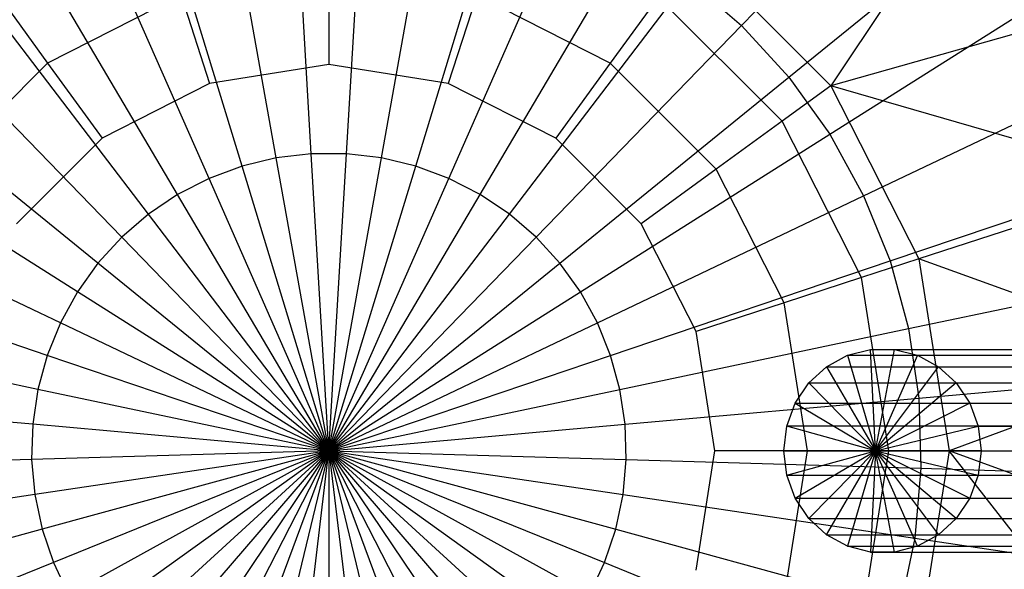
# Model space of a CAD drawing. Extents: x 4.9 to 22.3, y -20.4 to 0.
# Tile 48 of 95: x 13.2 to 14.3, y -11.8 to -11.2. Entities that reach past the tile are written whole.
import ezdxf

# ---------------------------------------------------------------- set-up
doc = ezdxf.new("R2010")
doc.units = 0
doc.header["$LTSCALE"] = 2.54
doc.layers.get('0').update_dxf_attribs({"color": 13, "linetype": 'CONTINUOUS'})

# ---------------------------------------------------------------- blocks, each defined once
blk = doc.blocks.new('AMELIA-10495_B_STL')
at = {"color": 0}
for p, q in [((14.0227, -11.2059, 3.1301), (14.2456, -10.9763, 3.2113)), ((14.0227, -11.2059, 3.1301), (14.2456, -10.9763, 3.2113)), ((13.5451, -11.3482, 3.0872), (13.5257, -11.0213, 3.1301)), ((13.5451, -11.3482, 3.0872), (13.5257, -11.0213, 3.1301)), ((13.5842, -11.3482, 3.0872), (13.6036, -11.0213, 3.1301)), ((13.5842, -11.3482, 3.0872), (13.6036, -11.0213, 3.1301)), ((14.2849, -11.0293, 20.7432), (14.1218, -11.2729, 21.2794)), ((14.2849, -11.0293, 20.7432), (14.1218, -11.2729, 21.2794)), ((13.5062, -11.3528, 3.0872), (13.4483, -11.0306, 3.1301)), ((13.5062, -11.3528, 3.0872), (13.4483, -11.0306, 3.1301)), ((13.623, -11.3528, 3.0872), (13.6809, -11.0306, 3.1301)), ((13.623, -11.3528, 3.0872), (13.6809, -11.0306, 3.1301)), ((13.4682, -11.362, 3.0872), (13.3726, -11.0489, 3.1301)), ((13.4682, -11.362, 3.0872), (13.3726, -11.0489, 3.1301)), ((13.6611, -11.362, 3.0872), (13.7567, -11.0489, 3.1301)), ((13.6611, -11.362, 3.0872), (13.7567, -11.0489, 3.1301)), ((14.0752, -11.2634, 3.1301), (14.3238, -11.0618, 3.2113)), ((14.0752, -11.2634, 3.1301), (14.3238, -11.0618, 3.2113)), ((13.4315, -11.3756, 3.0872), (13.2995, -11.076, 3.1301)), ((13.4315, -11.3756, 3.0872), (13.2995, -11.076, 3.1301)), ((13.6977, -11.3756, 3.0872), (13.8297, -11.076, 3.1301)), ((13.6977, -11.3756, 3.0872), (13.8297, -11.076, 3.1301)), ((13.3967, -11.3935, 3.0872), (13.2302, -11.1116, 3.1301)), ((13.3967, -11.3935, 3.0872), (13.2302, -11.1116, 3.1301)), ((13.7325, -11.3935, 3.0872), (13.899, -11.1116, 3.1301)), ((13.7325, -11.3935, 3.0872), (13.899, -11.1116, 3.1301)), ((13.9695, -11.1205, 21.2794), (14.1218, -11.2729, 21.2794)), ((13.9695, -11.1205, 21.2794), (14.1218, -11.2729, 21.2794)), ((13.5646, -11.1464, 21.4119), (13.5646, -11.2492, 21.4301)), ((13.5646, -11.1464, 21.4119), (13.5646, -11.2492, 21.4301)), ((13.3643, -11.4153, 3.0872), (13.1656, -11.1551, 3.1301)), ((13.3643, -11.4153, 3.0872), (13.1656, -11.1551, 3.1301)), ((13.765, -11.4153, 3.0872), (13.9636, -11.1551, 3.1301)), ((13.765, -11.4153, 3.0872), (13.9636, -11.1551, 3.1301)), ((13.9636, -11.1551, 3.1301), (14.0227, -11.2059, 3.1301)), ((13.9636, -11.1551, 3.1301), (14.0227, -11.2059, 3.1301)), ((14.1207, -11.3267, 3.1301), (14.3913, -11.1559, 3.2113)), ((14.1207, -11.3267, 3.1301), (14.3913, -11.1559, 3.2113)), ((13.1991, -11.1747, 21.3596), (13.2523, -11.2478, 21.4119)), ((13.1991, -11.1747, 21.3596), (13.2523, -11.2478, 21.4119)), ((13.4004, -11.1724, 21.4119), (13.2523, -11.2478, 21.4119)), ((13.4004, -11.1724, 21.4119), (13.2523, -11.2478, 21.4119)), ((13.4004, -11.1724, 21.4119), (13.4322, -11.2702, 21.4301)), ((13.4004, -11.1724, 21.4119), (13.4322, -11.2702, 21.4301)), ((13.7288, -11.1724, 21.4119), (13.6971, -11.2702, 21.4301)), ((13.7288, -11.1724, 21.4119), (13.6971, -11.2702, 21.4301)), ((13.877, -11.2478, 21.4119), (13.7288, -11.1724, 21.4119)), ((13.877, -11.2478, 21.4119), (13.7288, -11.1724, 21.4119)), ((13.9301, -11.1747, 21.3596), (13.877, -11.2478, 21.4119)), ((13.9301, -11.1747, 21.3596), (13.877, -11.2478, 21.4119)), ((14.0677, -11.3123, 21.3596), (13.9301, -11.1747, 21.3596)), ((14.0677, -11.3123, 21.3596), (13.9301, -11.1747, 21.3596)), ((14.404, -11.1932, 20.7432), (14.1218, -11.2729, 21.2794)), ((14.404, -11.1932, 20.7432), (14.1218, -11.2729, 21.2794)), ((13.3346, -11.4409, 3.0872), (13.1066, -11.2059, 3.1301)), ((13.3346, -11.4409, 3.0872), (13.1066, -11.2059, 3.1301)), ((13.7946, -11.4409, 3.0872), (14.0227, -11.2059, 3.1301)), ((13.7946, -11.4409, 3.0872), (14.0227, -11.2059, 3.1301)), ((14.0227, -11.2059, 3.1301), (14.0752, -11.2634, 3.1301)), ((14.0227, -11.2059, 3.1301), (14.0752, -11.2634, 3.1301)), ((13.2523, -11.2478, 21.4119), (13.1347, -11.3654, 21.4119)), ((13.2523, -11.2478, 21.4119), (13.1347, -11.3654, 21.4119)), ((13.2523, -11.2478, 21.4119), (13.3127, -11.3311, 21.4301)), ((13.2523, -11.2478, 21.4119), (13.3127, -11.3311, 21.4301)), ((13.877, -11.2478, 21.4119), (13.8165, -11.3311, 21.4301)), ((13.877, -11.2478, 21.4119), (13.8165, -11.3311, 21.4301)), ((13.9945, -11.3654, 21.4119), (13.877, -11.2478, 21.4119)), ((13.9945, -11.3654, 21.4119), (13.877, -11.2478, 21.4119)), ((13.5646, -11.2492, 21.4301), (13.4322, -11.2702, 21.4301)), ((13.5646, -11.2492, 21.4301), (13.4322, -11.2702, 21.4301)), ((13.6971, -11.2702, 21.4301), (13.5646, -11.2492, 21.4301)), ((13.6971, -11.2702, 21.4301), (13.5646, -11.2492, 21.4301)), ((14.1583, -11.395, 3.1301), (14.4472, -11.2573, 3.2113)), ((14.1583, -11.395, 3.1301), (14.4472, -11.2573, 3.2113)), ((13.3082, -11.4697, 3.0872), (13.054, -11.2634, 3.1301)), ((13.3082, -11.4697, 3.0872), (13.054, -11.2634, 3.1301)), ((13.4322, -11.2702, 21.4301), (13.3127, -11.3311, 21.4301)), ((13.4322, -11.2702, 21.4301), (13.3127, -11.3311, 21.4301)), ((13.8165, -11.3311, 21.4301), (13.6971, -11.2702, 21.4301)), ((13.8165, -11.3311, 21.4301), (13.6971, -11.2702, 21.4301)), ((13.821, -11.4697, 3.0872), (14.0752, -11.2634, 3.1301)), ((13.821, -11.4697, 3.0872), (14.0752, -11.2634, 3.1301)), ((14.0752, -11.2634, 3.1301), (14.1207, -11.3267, 3.1301)), ((14.0752, -11.2634, 3.1301), (14.1207, -11.3267, 3.1301)), ((14.1218, -11.2729, 21.2794), (14.0677, -11.3123, 21.3596)), ((14.1218, -11.2729, 21.2794), (14.0677, -11.3123, 21.3596)), ((14.4864, -11.3783, 20.7432), (14.1218, -11.2729, 21.2794)), ((14.1218, -11.2729, 21.2794), (14.2197, -11.4649, 21.2794)), ((14.4864, -11.3783, 20.7432), (14.1218, -11.2729, 21.2794)), ((14.1218, -11.2729, 21.2794), (14.2197, -11.4649, 21.2794)), ((14.0677, -11.3123, 21.3596), (13.9945, -11.3654, 21.4119)), ((14.0677, -11.3123, 21.3596), (13.9945, -11.3654, 21.4119)), ((14.156, -11.4856, 21.3596), (14.0677, -11.3123, 21.3596)), ((14.156, -11.4856, 21.3596), (14.0677, -11.3123, 21.3596)), ((13.2854, -11.5015, 3.0872), (13.0086, -11.3267, 3.1301)), ((13.2854, -11.5015, 3.0872), (13.0086, -11.3267, 3.1301)), ((13.3127, -11.3311, 21.4301), (13.2179, -11.4259, 21.4301)), ((13.3127, -11.3311, 21.4301), (13.2179, -11.4259, 21.4301)), ((13.9113, -11.4259, 21.4301), (13.8165, -11.3311, 21.4301)), ((13.9113, -11.4259, 21.4301), (13.8165, -11.3311, 21.4301)), ((13.8438, -11.5015, 3.0872), (14.1207, -11.3267, 3.1301)), ((13.8438, -11.5015, 3.0872), (14.1207, -11.3267, 3.1301)), ((14.1207, -11.3267, 3.1301), (14.1583, -11.395, 3.1301)), ((14.1207, -11.3267, 3.1301), (14.1583, -11.395, 3.1301)), ((13.5062, -11.3528, 3.0872), (13.4682, -11.362, 3.0872)), ((13.5062, -11.3528, 3.0872), (13.4682, -11.362, 3.0872)), ((13.5451, -11.3482, 3.0872), (13.5062, -11.3528, 3.0872)), ((13.5451, -11.3482, 3.0872), (13.5062, -11.3528, 3.0872)), ((13.5646, -11.6778, 3.0832), (13.5062, -11.3528, 3.0872)), ((13.5646, -11.6778, 3.0832), (13.5062, -11.3528, 3.0872)), ((13.5646, -11.6778, 3.0832), (13.5451, -11.3482, 3.0872)), ((13.5842, -11.3482, 3.0872), (13.5451, -11.3482, 3.0872)), ((13.5646, -11.6778, 3.0832), (13.5451, -11.3482, 3.0872)), ((13.5842, -11.3482, 3.0872), (13.5451, -11.3482, 3.0872)), ((13.5646, -11.6778, 3.0832), (13.5842, -11.3482, 3.0872)), ((13.5646, -11.6778, 3.0832), (13.5842, -11.3482, 3.0872)), ((13.5646, -11.6778, 3.0832), (13.623, -11.3528, 3.0872)), ((13.5646, -11.6778, 3.0832), (13.623, -11.3528, 3.0872)), ((13.623, -11.3528, 3.0872), (13.5842, -11.3482, 3.0872)), ((13.623, -11.3528, 3.0872), (13.5842, -11.3482, 3.0872)), ((13.6611, -11.362, 3.0872), (13.623, -11.3528, 3.0872)), ((13.6611, -11.362, 3.0872), (13.623, -11.3528, 3.0872)), ((13.4682, -11.362, 3.0872), (13.4315, -11.3756, 3.0872)), ((13.4682, -11.362, 3.0872), (13.4315, -11.3756, 3.0872)), ((13.5646, -11.6778, 3.0832), (13.4682, -11.362, 3.0872)), ((13.5646, -11.6778, 3.0832), (13.4682, -11.362, 3.0872)), ((13.5646, -11.6778, 3.0832), (13.6611, -11.362, 3.0872)), ((13.5646, -11.6778, 3.0832), (13.6611, -11.362, 3.0872)), ((13.6977, -11.3756, 3.0872), (13.6611, -11.362, 3.0872)), ((13.6977, -11.3756, 3.0872), (13.6611, -11.362, 3.0872)), ((13.9945, -11.3654, 21.4119), (13.9113, -11.4259, 21.4301)), ((13.9945, -11.3654, 21.4119), (13.9113, -11.4259, 21.4301)), ((14.07, -11.5135, 21.4119), (13.9945, -11.3654, 21.4119)), ((14.07, -11.5135, 21.4119), (13.9945, -11.3654, 21.4119)), ((14.1876, -11.4672, 3.1301), (14.4908, -11.3646, 3.2113)), ((14.1876, -11.4672, 3.1301), (14.4908, -11.3646, 3.2113)), ((13.4315, -11.3756, 3.0872), (13.3967, -11.3935, 3.0872)), ((13.4315, -11.3756, 3.0872), (13.3967, -11.3935, 3.0872)), ((13.5646, -11.6778, 3.0832), (13.4315, -11.3756, 3.0872)), ((13.5646, -11.6778, 3.0832), (13.4315, -11.3756, 3.0872)), ((13.5646, -11.6778, 3.0832), (13.6977, -11.3756, 3.0872)), ((13.5646, -11.6778, 3.0832), (13.6977, -11.3756, 3.0872)), ((13.7325, -11.3935, 3.0872), (13.6977, -11.3756, 3.0872)), ((13.7325, -11.3935, 3.0872), (13.6977, -11.3756, 3.0872)), ((14.4864, -11.3783, 20.7432), (14.2197, -11.4649, 21.2794)), ((14.4864, -11.3783, 20.7432), (14.2197, -11.4649, 21.2794)), ((13.2665, -11.5358, 3.0872), (12.971, -11.395, 3.1301)), ((13.2665, -11.5358, 3.0872), (12.971, -11.395, 3.1301)), ((13.3967, -11.3935, 3.0872), (13.3643, -11.4153, 3.0872)), ((13.3967, -11.3935, 3.0872), (13.3643, -11.4153, 3.0872)), ((13.5646, -11.6778, 3.0832), (13.3967, -11.3935, 3.0872)), ((13.5646, -11.6778, 3.0832), (13.3967, -11.3935, 3.0872)), ((13.5646, -11.6778, 3.0832), (13.7325, -11.3935, 3.0872)), ((13.5646, -11.6778, 3.0832), (13.7325, -11.3935, 3.0872)), ((13.765, -11.4153, 3.0872), (13.7325, -11.3935, 3.0872)), ((13.765, -11.4153, 3.0872), (13.7325, -11.3935, 3.0872)), ((13.8627, -11.5358, 3.0872), (14.1583, -11.395, 3.1301)), ((13.8627, -11.5358, 3.0872), (14.1583, -11.395, 3.1301)), ((14.1583, -11.395, 3.1301), (14.1876, -11.4672, 3.1301)), ((14.1583, -11.395, 3.1301), (14.1876, -11.4672, 3.1301)), ((13.3643, -11.4153, 3.0872), (13.3346, -11.4409, 3.0872)), ((13.3643, -11.4153, 3.0872), (13.3346, -11.4409, 3.0872)), ((13.5646, -11.6778, 3.0832), (13.3643, -11.4153, 3.0872)), ((13.5646, -11.6778, 3.0832), (13.3643, -11.4153, 3.0872)), ((13.5646, -11.6778, 3.0832), (13.765, -11.4153, 3.0872)), ((13.5646, -11.6778, 3.0832), (13.765, -11.4153, 3.0872)), ((13.7946, -11.4409, 3.0872), (13.765, -11.4153, 3.0872)), ((13.7946, -11.4409, 3.0872), (13.765, -11.4153, 3.0872)), ((13.9722, -11.5453, 21.4301), (13.9113, -11.4259, 21.4301)), ((13.9722, -11.5453, 21.4301), (13.9113, -11.4259, 21.4301)), ((13.3346, -11.4409, 3.0872), (13.3082, -11.4697, 3.0872)), ((13.3346, -11.4409, 3.0872), (13.3082, -11.4697, 3.0872)), ((13.5646, -11.6778, 3.0832), (13.3346, -11.4409, 3.0872)), ((13.5646, -11.6778, 3.0832), (13.3346, -11.4409, 3.0872)), ((13.5646, -11.6778, 3.0832), (13.7946, -11.4409, 3.0872)), ((13.5646, -11.6778, 3.0832), (13.7946, -11.4409, 3.0872)), ((13.821, -11.4697, 3.0872), (13.7946, -11.4409, 3.0872)), ((13.821, -11.4697, 3.0872), (13.7946, -11.4409, 3.0872)), ((13.2518, -11.572, 3.0872), (12.9417, -11.4672, 3.1301)), ((13.2518, -11.572, 3.0872), (12.9417, -11.4672, 3.1301)), ((13.8774, -11.572, 3.0872), (14.1876, -11.4672, 3.1301)), ((13.8774, -11.572, 3.0872), (14.1876, -11.4672, 3.1301)), ((14.2197, -11.4649, 21.2794), (14.156, -11.4856, 21.3596)), ((14.2197, -11.4649, 21.2794), (14.156, -11.4856, 21.3596)), ((14.1876, -11.4672, 3.1301), (14.2081, -11.5423, 3.1301)), ((14.1876, -11.4672, 3.1301), (14.2081, -11.5423, 3.1301)), ((14.5285, -11.5764, 20.7432), (14.2197, -11.4649, 21.2794)), ((14.2197, -11.4649, 21.2794), (14.2534, -11.6778, 21.2794)), ((14.5285, -11.5764, 20.7432), (14.2197, -11.4649, 21.2794)), ((14.2197, -11.4649, 21.2794), (14.2534, -11.6778, 21.2794)), ((13.3082, -11.4697, 3.0872), (13.2854, -11.5015, 3.0872)), ((13.3082, -11.4697, 3.0872), (13.2854, -11.5015, 3.0872)), ((13.5646, -11.6778, 3.0832), (13.3082, -11.4697, 3.0872)), ((13.5646, -11.6778, 3.0832), (13.3082, -11.4697, 3.0872)), ((13.5646, -11.6778, 3.0832), (13.821, -11.4697, 3.0872)), ((13.5646, -11.6778, 3.0832), (13.821, -11.4697, 3.0872)), ((13.8438, -11.5015, 3.0872), (13.821, -11.4697, 3.0872)), ((13.8438, -11.5015, 3.0872), (13.821, -11.4697, 3.0872)), ((14.2081, -11.5423, 3.1301), (14.5213, -11.4764, 3.2113)), ((14.2081, -11.5423, 3.1301), (14.5213, -11.4764, 3.2113)), ((14.156, -11.4856, 21.3596), (14.07, -11.5135, 21.4119)), ((14.156, -11.4856, 21.3596), (14.07, -11.5135, 21.4119)), ((14.1864, -11.6778, 21.3596), (14.156, -11.4856, 21.3596)), ((14.1864, -11.6778, 21.3596), (14.156, -11.4856, 21.3596)), ((13.2854, -11.5015, 3.0872), (13.2665, -11.5358, 3.0872)), ((13.2854, -11.5015, 3.0872), (13.2665, -11.5358, 3.0872)), ((13.5646, -11.6778, 3.0832), (13.2854, -11.5015, 3.0872)), ((13.5646, -11.6778, 3.0832), (13.2854, -11.5015, 3.0872)), ((13.5646, -11.6778, 3.0832), (13.8438, -11.5015, 3.0872)), ((13.5646, -11.6778, 3.0832), (13.8438, -11.5015, 3.0872)), ((13.8627, -11.5358, 3.0872), (13.8438, -11.5015, 3.0872)), ((13.8627, -11.5358, 3.0872), (13.8438, -11.5015, 3.0872)), ((14.07, -11.5135, 21.4119), (13.9722, -11.5453, 21.4301)), ((14.07, -11.5135, 21.4119), (13.9722, -11.5453, 21.4301)), ((14.096, -11.6778, 21.4119), (14.07, -11.5135, 21.4119)), ((14.096, -11.6778, 21.4119), (14.07, -11.5135, 21.4119)), ((13.2415, -11.6097, 3.0872), (12.9212, -11.5423, 3.1301)), ((13.2415, -11.6097, 3.0872), (12.9212, -11.5423, 3.1301)), ((13.2665, -11.5358, 3.0872), (13.2518, -11.572, 3.0872)), ((13.2665, -11.5358, 3.0872), (13.2518, -11.572, 3.0872)), ((13.5646, -11.6778, 3.0832), (13.2665, -11.5358, 3.0872)), ((13.5646, -11.6778, 3.0832), (13.2665, -11.5358, 3.0872)), ((13.5646, -11.6778, 3.0832), (13.8627, -11.5358, 3.0872)), ((13.5646, -11.6778, 3.0832), (13.8627, -11.5358, 3.0872)), ((13.8774, -11.572, 3.0872), (13.8627, -11.5358, 3.0872)), ((13.8774, -11.572, 3.0872), (13.8627, -11.5358, 3.0872)), ((13.8877, -11.6097, 3.0872), (14.2081, -11.5423, 3.1301)), ((13.8877, -11.6097, 3.0872), (14.2081, -11.5423, 3.1301)), ((14.2081, -11.5423, 3.1301), (14.2196, -11.6194, 3.1301)), ((14.2081, -11.5423, 3.1301), (14.2196, -11.6194, 3.1301)), ((13.9932, -11.6778, 21.4301), (13.9722, -11.5453, 21.4301)), ((13.9932, -11.6778, 21.4301), (13.9722, -11.5453, 21.4301)), ((14.1404, -11.5718, 4.2553), (14.166, -11.5653, 4.2484)), ((14.1404, -11.5718, 4.2553), (14.166, -11.5653, 4.2484)), ((14.166, -11.5653, 4.2484), (14.1924, -11.5653, 4.2414)), ((14.1714, -11.6778, 4.2156), (14.166, -11.5653, 4.2484)), ((14.1714, -11.6778, 4.2156), (14.166, -11.5653, 4.2484)), ((14.166, -11.5653, 4.2484), (14.1924, -11.5653, 4.2414)), ((14.166, -11.5653, 4.2484), (15.1525, -11.5653, 7.9338)), ((14.166, -11.5653, 4.2484), (15.1525, -11.5653, 7.9338)), ((14.1714, -11.6778, 4.2156), (14.1924, -11.5653, 4.2414)), ((14.1714, -11.6778, 4.2156), (14.1924, -11.5653, 4.2414)), ((14.1924, -11.5653, 4.2414), (14.218, -11.5718, 4.2345)), ((14.1924, -11.5653, 4.2414), (14.218, -11.5718, 4.2345)), ((14.1924, -11.5653, 4.2414), (15.1789, -11.5653, 7.9268)), ((14.1924, -11.5653, 4.2414), (15.1789, -11.5653, 7.9268)), ((13.2518, -11.572, 3.0872), (13.2415, -11.6097, 3.0872)), ((13.2518, -11.572, 3.0872), (13.2415, -11.6097, 3.0872)), ((13.5646, -11.6778, 3.0832), (13.2518, -11.572, 3.0872)), ((13.5646, -11.6778, 3.0832), (13.2518, -11.572, 3.0872)), ((13.5646, -11.6778, 3.0832), (13.8774, -11.572, 3.0872)), ((13.5646, -11.6778, 3.0832), (13.8774, -11.572, 3.0872)), ((13.8877, -11.6097, 3.0872), (13.8774, -11.572, 3.0872)), ((13.8877, -11.6097, 3.0872), (13.8774, -11.572, 3.0872)), ((14.1171, -11.5845, 4.2615), (14.1404, -11.5718, 4.2553)), ((14.1171, -11.5845, 4.2615), (14.1404, -11.5718, 4.2553)), ((14.1404, -11.5718, 4.2553), (14.1714, -11.6778, 4.2156)), ((14.1404, -11.5718, 4.2553), (14.1714, -11.6778, 4.2156)), ((14.1404, -11.5718, 4.2553), (15.1269, -11.5718, 7.9407)), ((14.1404, -11.5718, 4.2553), (15.1269, -11.5718, 7.9407)), ((14.218, -11.5718, 4.2345), (14.1714, -11.6778, 4.2156)), ((14.218, -11.5718, 4.2345), (14.1714, -11.6778, 4.2156)), ((14.218, -11.5718, 4.2345), (14.2414, -11.5845, 4.2283)), ((14.218, -11.5718, 4.2345), (14.2414, -11.5845, 4.2283)), ((14.218, -11.5718, 4.2345), (15.2045, -11.5718, 7.9199)), ((14.218, -11.5718, 4.2345), (15.2045, -11.5718, 7.9199)), ((14.5285, -11.5764, 20.7432), (14.2534, -11.6778, 21.2794)), ((14.5285, -11.5764, 20.7432), (14.2534, -11.6778, 21.2794)), ((14.0973, -11.6026, 4.2668), (14.1171, -11.5845, 4.2615)), ((14.0973, -11.6026, 4.2668), (14.1171, -11.5845, 4.2615)), ((14.1171, -11.5845, 4.2615), (14.1714, -11.6778, 4.2156)), ((14.1171, -11.5845, 4.2615), (14.1714, -11.6778, 4.2156)), ((14.1171, -11.5845, 4.2615), (15.1035, -11.5845, 7.947)), ((14.1171, -11.5845, 4.2615), (15.1035, -11.5845, 7.947)), ((14.1714, -11.6778, 4.2156), (14.2414, -11.5845, 4.2283)), ((14.1714, -11.6778, 4.2156), (14.2414, -11.5845, 4.2283)), ((14.2414, -11.5845, 4.2283), (14.2611, -11.6026, 4.223)), ((14.2414, -11.5845, 4.2283), (14.2611, -11.6026, 4.223)), ((14.2414, -11.5845, 4.2283), (15.2279, -11.5845, 7.9137)), ((14.2414, -11.5845, 4.2283), (15.2279, -11.5845, 7.9137)), ((14.2196, -11.6194, 3.1301), (14.5384, -11.5909, 3.2113)), ((14.2196, -11.6194, 3.1301), (14.5384, -11.5909, 3.2113)), ((14.0823, -11.6251, 4.2708), (14.0973, -11.6026, 4.2668)), ((14.0823, -11.6251, 4.2708), (14.0973, -11.6026, 4.2668)), ((14.1714, -11.6778, 4.2156), (14.0973, -11.6026, 4.2668)), ((14.1714, -11.6778, 4.2156), (14.0973, -11.6026, 4.2668)), ((14.0973, -11.6026, 4.2668), (15.0838, -11.6026, 7.9522)), ((14.0973, -11.6026, 4.2668), (15.0838, -11.6026, 7.9522)), ((14.2611, -11.6026, 4.223), (14.1714, -11.6778, 4.2156)), ((14.2611, -11.6026, 4.223), (14.1714, -11.6778, 4.2156)), ((14.2611, -11.6026, 4.223), (14.2761, -11.6251, 4.219)), ((14.2611, -11.6026, 4.223), (14.2761, -11.6251, 4.219)), ((14.2611, -11.6026, 4.223), (15.2476, -11.6026, 7.9084)), ((14.2611, -11.6026, 4.223), (15.2476, -11.6026, 7.9084)), ((13.2358, -11.6484, 3.0872), (12.9096, -11.6194, 3.1301)), ((13.2358, -11.6484, 3.0872), (12.9096, -11.6194, 3.1301)), ((13.2415, -11.6097, 3.0872), (13.2358, -11.6484, 3.0872)), ((13.2415, -11.6097, 3.0872), (13.2358, -11.6484, 3.0872)), ((13.5646, -11.6778, 3.0832), (13.2415, -11.6097, 3.0872)), ((13.5646, -11.6778, 3.0832), (13.2415, -11.6097, 3.0872)), ((13.5646, -11.6778, 3.0832), (13.8877, -11.6097, 3.0872)), ((13.5646, -11.6778, 3.0832), (13.8877, -11.6097, 3.0872)), ((13.8935, -11.6484, 3.0872), (13.8877, -11.6097, 3.0872)), ((13.8935, -11.6484, 3.0872), (13.8877, -11.6097, 3.0872)), ((13.8935, -11.6484, 3.0872), (14.2196, -11.6194, 3.1301)), ((13.8935, -11.6484, 3.0872), (14.2196, -11.6194, 3.1301)), ((14.2196, -11.6194, 3.1301), (14.2219, -11.6972, 3.1301)), ((14.2196, -11.6194, 3.1301), (14.2219, -11.6972, 3.1301)), ((14.073, -11.6506, 4.2733), (14.0823, -11.6251, 4.2708)), ((14.073, -11.6506, 4.2733), (14.0823, -11.6251, 4.2708)), ((14.0823, -11.6251, 4.2708), (14.1714, -11.6778, 4.2156)), ((14.0823, -11.6251, 4.2708), (14.1714, -11.6778, 4.2156)), ((14.0823, -11.6251, 4.2708), (15.0688, -11.6251, 7.9563)), ((14.0823, -11.6251, 4.2708), (15.0688, -11.6251, 7.9563)), ((14.2761, -11.6251, 4.219), (14.1714, -11.6778, 4.2156)), ((14.2761, -11.6251, 4.219), (14.1714, -11.6778, 4.2156)), ((14.2761, -11.6251, 4.219), (14.2855, -11.6506, 4.2165)), ((14.2761, -11.6251, 4.219), (14.2855, -11.6506, 4.2165)), ((14.2761, -11.6251, 4.219), (15.2626, -11.6251, 7.9044)), ((14.2761, -11.6251, 4.219), (15.2626, -11.6251, 7.9044)), ((13.2358, -11.6484, 3.0872), (13.2346, -11.6875, 3.0872)), ((13.2358, -11.6484, 3.0872), (13.2346, -11.6875, 3.0872)), ((13.5646, -11.6778, 3.0832), (13.2358, -11.6484, 3.0872)), ((13.5646, -11.6778, 3.0832), (13.2358, -11.6484, 3.0872)), ((13.5646, -11.6778, 3.0832), (13.8935, -11.6484, 3.0872)), ((13.5646, -11.6778, 3.0832), (13.8935, -11.6484, 3.0872)), ((13.8947, -11.6875, 3.0872), (13.8935, -11.6484, 3.0872)), ((13.8947, -11.6875, 3.0872), (13.8935, -11.6484, 3.0872)), ((14.0698, -11.6778, 4.2742), (14.073, -11.6506, 4.2733)), ((14.0698, -11.6778, 4.2742), (14.073, -11.6506, 4.2733)), ((14.1714, -11.6778, 4.2156), (14.073, -11.6506, 4.2733)), ((14.1714, -11.6778, 4.2156), (14.073, -11.6506, 4.2733)), ((15.0594, -11.6506, 7.9588), (14.073, -11.6506, 4.2733)), ((15.0594, -11.6506, 7.9588), (14.073, -11.6506, 4.2733)), ((14.1714, -11.6778, 4.2156), (14.2855, -11.6506, 4.2165)), ((14.1714, -11.6778, 4.2156), (14.2855, -11.6506, 4.2165)), ((14.2855, -11.6506, 4.2165), (14.2887, -11.6778, 4.2156)), ((14.2855, -11.6506, 4.2165), (14.2887, -11.6778, 4.2156)), ((14.2855, -11.6506, 4.2165), (15.2719, -11.6506, 7.9019)), ((14.2855, -11.6506, 4.2165), (15.2719, -11.6506, 7.9019)), ((13.5646, -11.6778, 3.0832), (13.2346, -11.6875, 3.0872)), ((13.5646, -11.6778, 3.0832), (13.2346, -11.6875, 3.0872)), ((13.5646, -11.6778, 3.0832), (13.2381, -11.7265, 3.0872)), ((13.5646, -11.6778, 3.0832), (13.2381, -11.7265, 3.0872)), ((13.5646, -11.6778, 3.0832), (13.2461, -11.7648, 3.0872)), ((13.5646, -11.6778, 3.0832), (13.2461, -11.7648, 3.0872)), ((13.5646, -11.6778, 3.0832), (13.2587, -11.8018, 3.0872)), ((13.5646, -11.6778, 3.0832), (13.2587, -11.8018, 3.0872)), ((13.5646, -11.6778, 3.0832), (13.2755, -11.8372, 3.0872)), ((13.5646, -11.6778, 3.0832), (13.2755, -11.8372, 3.0872)), ((13.5646, -11.6778, 3.0832), (13.2964, -11.8702, 3.0872)), ((13.5646, -11.6778, 3.0832), (13.2964, -11.8702, 3.0872)), ((13.5646, -11.6778, 3.0832), (13.321, -11.9006, 3.0872)), ((13.5646, -11.6778, 3.0832), (13.321, -11.9006, 3.0872)), ((13.5646, -11.6778, 3.0832), (13.3491, -11.9279, 3.0872)), ((13.5646, -11.6778, 3.0832), (13.3491, -11.9279, 3.0872)), ((13.5646, -11.6778, 3.0832), (13.3802, -11.9516, 3.0872)), ((13.5646, -11.6778, 3.0832), (13.3802, -11.9516, 3.0872)), ((13.5646, -11.6778, 3.0832), (13.4139, -11.9715, 3.0872)), ((13.5646, -11.6778, 3.0832), (13.4139, -11.9715, 3.0872)), ((13.5646, -11.6778, 3.0832), (13.4497, -11.9873, 3.0872)), ((13.5646, -11.6778, 3.0832), (13.4497, -11.9873, 3.0872)), ((13.5646, -11.6778, 3.0832), (13.4871, -11.9987, 3.0872)), ((13.5646, -11.6778, 3.0832), (13.4871, -11.9987, 3.0872)), ((13.5256, -12.0056, 3.0872), (13.5646, -11.6778, 3.0832)), ((13.5256, -12.0056, 3.0872), (13.5646, -11.6778, 3.0832)), ((13.5646, -11.6778, 3.0832), (13.8947, -11.6875, 3.0872)), ((13.5646, -11.6778, 3.0832), (13.8947, -11.6875, 3.0872)), ((13.5646, -11.6778, 3.0832), (13.8912, -11.7265, 3.0872)), ((13.5646, -11.6778, 3.0832), (13.8912, -11.7265, 3.0872)), ((13.5646, -11.6778, 3.0832), (13.8831, -11.7648, 3.0872)), ((13.5646, -11.6778, 3.0832), (13.8831, -11.7648, 3.0872)), ((13.5646, -11.6778, 3.0832), (13.8706, -11.8018, 3.0872)), ((13.5646, -11.6778, 3.0832), (13.8706, -11.8018, 3.0872)), ((13.5646, -11.6778, 3.0832), (13.8538, -11.8372, 3.0872)), ((13.5646, -11.6778, 3.0832), (13.8538, -11.8372, 3.0872)), ((13.5646, -11.6778, 3.0832), (13.8329, -11.8702, 3.0872)), ((13.5646, -11.6778, 3.0832), (13.8329, -11.8702, 3.0872)), ((13.5646, -11.6778, 3.0832), (13.8082, -11.9006, 3.0872)), ((13.5646, -11.6778, 3.0832), (13.8082, -11.9006, 3.0872)), ((13.5646, -11.6778, 3.0832), (13.7802, -11.9279, 3.0872)), ((13.5646, -11.6778, 3.0832), (13.7802, -11.9279, 3.0872)), ((13.5646, -11.6778, 3.0832), (13.7491, -11.9516, 3.0872)), ((13.5646, -11.6778, 3.0832), (13.7491, -11.9516, 3.0872)), ((13.5646, -11.6778, 3.0832), (13.7154, -11.9715, 3.0872)), ((13.5646, -11.6778, 3.0832), (13.7154, -11.9715, 3.0872)), ((13.5646, -11.6778, 3.0832), (13.6796, -11.9873, 3.0872)), ((13.5646, -11.6778, 3.0832), (13.6796, -11.9873, 3.0872)), ((13.5646, -11.6778, 3.0832), (13.6422, -11.9987, 3.0872)), ((13.5646, -11.6778, 3.0832), (13.6422, -11.9987, 3.0872)), ((13.5646, -11.6778, 3.0832), (13.6037, -12.0056, 3.0872)), ((13.5646, -11.6778, 3.0832), (13.6037, -12.0056, 3.0872)), ((13.5646, -11.6778, 3.0832), (13.5646, -12.0079, 3.0872)), ((13.5646, -11.6778, 3.0832), (13.5646, -12.0079, 3.0872)), ((13.9722, -11.8102, 21.4301), (13.9932, -11.6778, 21.4301)), ((13.9722, -11.8102, 21.4301), (13.9932, -11.6778, 21.4301)), ((14.096, -11.6778, 21.4119), (13.9932, -11.6778, 21.4301)), ((14.096, -11.6778, 21.4119), (13.9932, -11.6778, 21.4301)), ((14.1714, -11.6778, 4.2156), (14.0698, -11.6778, 4.2742)), ((14.073, -11.7049, 4.2733), (14.0698, -11.6778, 4.2742)), ((14.1714, -11.6778, 4.2156), (14.0698, -11.6778, 4.2742)), ((14.0698, -11.6778, 4.2742), (15.0563, -11.6778, 7.9596)), ((14.0698, -11.6778, 4.2742), (15.0563, -11.6778, 7.9596)), ((14.073, -11.7049, 4.2733), (14.0698, -11.6778, 4.2742)), ((14.07, -11.842, 21.4119), (14.096, -11.6778, 21.4119)), ((14.07, -11.842, 21.4119), (14.096, -11.6778, 21.4119)), ((14.073, -11.7049, 4.2733), (14.1714, -11.6778, 4.2156)), ((14.073, -11.7049, 4.2733), (14.1714, -11.6778, 4.2156)), ((14.0823, -11.7304, 4.2708), (14.1714, -11.6778, 4.2156)), ((14.0823, -11.7304, 4.2708), (14.1714, -11.6778, 4.2156)), ((14.1864, -11.6778, 21.3596), (14.096, -11.6778, 21.4119)), ((14.1864, -11.6778, 21.3596), (14.096, -11.6778, 21.4119)), ((14.1714, -11.6778, 4.2156), (14.0973, -11.7529, 4.2668)), ((14.1714, -11.6778, 4.2156), (14.0973, -11.7529, 4.2668)), ((14.1171, -11.771, 4.2615), (14.1714, -11.6778, 4.2156)), ((14.1171, -11.771, 4.2615), (14.1714, -11.6778, 4.2156)), ((14.1714, -11.6778, 4.2156), (14.1404, -11.7837, 4.2553)), ((14.1714, -11.6778, 4.2156), (14.1404, -11.7837, 4.2553)), ((14.156, -11.8699, 21.3596), (14.1864, -11.6778, 21.3596)), ((14.156, -11.8699, 21.3596), (14.1864, -11.6778, 21.3596)), ((14.1714, -11.6778, 4.2156), (14.166, -11.7902, 4.2484)), ((14.1714, -11.6778, 4.2156), (14.166, -11.7902, 4.2484)), ((14.2887, -11.6778, 4.2156), (14.1714, -11.6778, 4.2156)), ((14.1714, -11.6778, 4.2156), (14.2761, -11.7304, 4.219)), ((14.2611, -11.7529, 4.223), (14.1714, -11.6778, 4.2156)), ((14.1714, -11.6778, 4.2156), (14.2761, -11.7304, 4.219)), ((14.1714, -11.6778, 4.2156), (14.2855, -11.7049, 4.2165)), ((14.1714, -11.6778, 4.2156), (14.2855, -11.7049, 4.2165)), ((14.2887, -11.6778, 4.2156), (14.1714, -11.6778, 4.2156)), ((14.1714, -11.6778, 4.2156), (14.2414, -11.771, 4.2283)), ((14.218, -11.7837, 4.2345), (14.1714, -11.6778, 4.2156)), ((14.1924, -11.7902, 4.2414), (14.1714, -11.6778, 4.2156)), ((14.218, -11.7837, 4.2345), (14.1714, -11.6778, 4.2156)), ((14.1714, -11.6778, 4.2156), (14.2414, -11.771, 4.2283)), ((14.2611, -11.7529, 4.223), (14.1714, -11.6778, 4.2156)), ((14.1924, -11.7902, 4.2414), (14.1714, -11.6778, 4.2156)), ((14.2534, -11.6778, 21.2794), (14.1864, -11.6778, 21.3596)), ((14.2534, -11.6778, 21.2794), (14.1864, -11.6778, 21.3596)), ((14.2534, -11.6778, 21.2794), (14.2197, -11.8906, 21.2794)), ((14.2534, -11.6778, 21.2794), (14.2197, -11.8906, 21.2794)), ((14.4864, -11.9772, 20.7432), (14.2534, -11.6778, 21.2794)), ((14.5285, -11.7791, 20.7432), (14.2534, -11.6778, 21.2794)), ((14.4864, -11.9772, 20.7432), (14.2534, -11.6778, 21.2794)), ((14.5285, -11.7791, 20.7432), (14.2534, -11.6778, 21.2794)), ((14.2887, -11.6778, 4.2156), (14.2855, -11.7049, 4.2165)), ((14.2887, -11.6778, 4.2156), (14.2855, -11.7049, 4.2165)), ((14.2887, -11.6778, 4.2156), (15.2751, -11.6778, 7.901)), ((14.2887, -11.6778, 4.2156), (15.2751, -11.6778, 7.901)), ((13.2346, -11.6875, 3.0872), (12.9073, -11.6972, 3.1301)), ((13.2346, -11.6875, 3.0872), (12.9073, -11.6972, 3.1301)), ((13.2346, -11.6875, 3.0872), (13.2381, -11.7265, 3.0872)), ((13.2346, -11.6875, 3.0872), (13.2381, -11.7265, 3.0872)), ((13.8912, -11.7265, 3.0872), (13.8947, -11.6875, 3.0872)), ((13.8912, -11.7265, 3.0872), (13.8947, -11.6875, 3.0872)), ((13.8947, -11.6875, 3.0872), (14.2219, -11.6972, 3.1301)), ((13.8947, -11.6875, 3.0872), (14.2219, -11.6972, 3.1301)), ((14.0823, -11.7304, 4.2708), (14.073, -11.7049, 4.2733)), ((14.073, -11.7049, 4.2733), (15.0594, -11.7049, 7.9588)), ((14.073, -11.7049, 4.2733), (15.0594, -11.7049, 7.9588)), ((14.0823, -11.7304, 4.2708), (14.073, -11.7049, 4.2733)), ((14.2219, -11.6972, 3.1301), (14.215, -11.7748, 3.1301)), ((14.2219, -11.6972, 3.1301), (14.215, -11.7748, 3.1301)), ((14.2219, -11.6972, 3.1301), (14.5418, -11.7067, 3.2113)), ((14.2219, -11.6972, 3.1301), (14.5418, -11.7067, 3.2113)), ((14.2855, -11.7049, 4.2165), (14.2761, -11.7304, 4.219)), ((14.2855, -11.7049, 4.2165), (14.2761, -11.7304, 4.219)), ((14.2855, -11.7049, 4.2165), (15.2719, -11.7049, 7.9019)), ((14.2855, -11.7049, 4.2165), (15.2719, -11.7049, 7.9019)), ((13.2381, -11.7265, 3.0872), (12.9143, -11.7748, 3.1301)), ((13.2381, -11.7265, 3.0872), (12.9143, -11.7748, 3.1301)), ((13.2381, -11.7265, 3.0872), (13.2461, -11.7648, 3.0872)), ((13.2381, -11.7265, 3.0872), (13.2461, -11.7648, 3.0872)), ((13.8831, -11.7648, 3.0872), (13.8912, -11.7265, 3.0872)), ((13.8831, -11.7648, 3.0872), (13.8912, -11.7265, 3.0872)), ((13.8912, -11.7265, 3.0872), (14.215, -11.7748, 3.1301)), ((13.8912, -11.7265, 3.0872), (14.215, -11.7748, 3.1301)), ((14.0973, -11.7529, 4.2668), (14.0823, -11.7304, 4.2708)), ((14.0823, -11.7304, 4.2708), (15.0688, -11.7304, 7.9563)), ((14.0823, -11.7304, 4.2708), (15.0688, -11.7304, 7.9563)), ((14.0973, -11.7529, 4.2668), (14.0823, -11.7304, 4.2708)), ((14.2761, -11.7304, 4.219), (14.2611, -11.7529, 4.223)), ((14.2761, -11.7304, 4.219), (14.2611, -11.7529, 4.223)), ((14.2761, -11.7304, 4.219), (15.2626, -11.7304, 7.9044)), ((14.2761, -11.7304, 4.219), (15.2626, -11.7304, 7.9044)), ((14.1171, -11.771, 4.2615), (14.0973, -11.7529, 4.2668)), ((14.0973, -11.7529, 4.2668), (15.0838, -11.7529, 7.9522)), ((14.0973, -11.7529, 4.2668), (15.0838, -11.7529, 7.9522)), ((14.1171, -11.771, 4.2615), (14.0973, -11.7529, 4.2668)), ((14.2611, -11.7529, 4.223), (14.2414, -11.771, 4.2283)), ((14.2611, -11.7529, 4.223), (14.2414, -11.771, 4.2283)), ((14.2611, -11.7529, 4.223), (15.2476, -11.7529, 7.9084)), ((14.2611, -11.7529, 4.223), (15.2476, -11.7529, 7.9084)), ((13.2461, -11.7648, 3.0872), (12.9303, -11.8511, 3.1301)), ((13.2461, -11.7648, 3.0872), (12.9303, -11.8511, 3.1301)), ((13.2461, -11.7648, 3.0872), (13.2587, -11.8018, 3.0872)), ((13.2461, -11.7648, 3.0872), (13.2587, -11.8018, 3.0872)), ((13.8706, -11.8018, 3.0872), (13.8831, -11.7648, 3.0872)), ((13.8706, -11.8018, 3.0872), (13.8831, -11.7648, 3.0872)), ((13.8831, -11.7648, 3.0872), (14.1989, -11.8511, 3.1301)), ((13.8831, -11.7648, 3.0872), (14.1989, -11.8511, 3.1301)), ((14.1404, -11.7837, 4.2553), (14.1171, -11.771, 4.2615)), ((14.1171, -11.771, 4.2615), (15.1035, -11.771, 7.947)), ((14.1171, -11.771, 4.2615), (15.1035, -11.771, 7.947)), ((14.1404, -11.7837, 4.2553), (14.1171, -11.771, 4.2615)), ((14.2414, -11.771, 4.2283), (14.218, -11.7837, 4.2345)), ((14.2414, -11.771, 4.2283), (14.218, -11.7837, 4.2345)), ((14.2414, -11.771, 4.2283), (15.2279, -11.771, 7.9137)), ((14.2414, -11.771, 4.2283), (15.2279, -11.771, 7.9137)), ((14.166, -11.7902, 4.2484), (14.1404, -11.7837, 4.2553)), ((14.1404, -11.7837, 4.2553), (15.1269, -11.7837, 7.9407)), ((14.1404, -11.7837, 4.2553), (15.1269, -11.7837, 7.9407)), ((14.166, -11.7902, 4.2484), (14.1404, -11.7837, 4.2553)), ((14.218, -11.7837, 4.2345), (14.1924, -11.7902, 4.2414)), ((14.218, -11.7837, 4.2345), (14.1924, -11.7902, 4.2414)), ((14.215, -11.7748, 3.1301), (14.1989, -11.8511, 3.1301)), ((14.215, -11.7748, 3.1301), (14.1989, -11.8511, 3.1301)), ((14.215, -11.7748, 3.1301), (14.5315, -11.8221, 3.2113)), ((14.215, -11.7748, 3.1301), (14.5315, -11.8221, 3.2113)), ((14.218, -11.7837, 4.2345), (15.2045, -11.7837, 7.9199)), ((14.218, -11.7837, 4.2345), (15.2045, -11.7837, 7.9199)), ((14.1924, -11.7902, 4.2414), (14.166, -11.7902, 4.2484)), ((14.166, -11.7902, 4.2484), (15.1525, -11.7902, 7.9338)), ((14.166, -11.7902, 4.2484), (15.1525, -11.7902, 7.9338)), ((14.1924, -11.7902, 4.2414), (14.166, -11.7902, 4.2484)), ((14.1924, -11.7902, 4.2414), (15.1789, -11.7902, 7.9268)), ((14.1924, -11.7902, 4.2414), (15.1789, -11.7902, 7.9268)), ((13.2587, -11.8018, 3.0872), (12.9553, -11.9249, 3.1301)), ((13.2587, -11.8018, 3.0872), (12.9553, -11.9249, 3.1301)), ((13.2587, -11.8018, 3.0872), (13.2755, -11.8372, 3.0872)), ((13.2587, -11.8018, 3.0872), (13.2755, -11.8372, 3.0872)), ((13.8538, -11.8372, 3.0872), (13.8706, -11.8018, 3.0872)), ((13.8538, -11.8372, 3.0872), (13.8706, -11.8018, 3.0872)), ((13.8706, -11.8018, 3.0872), (14.174, -11.9249, 3.1301)), ((13.8706, -11.8018, 3.0872), (14.174, -11.9249, 3.1301))]:
    blk.add_line(p, q, dxfattribs=at)

msp = doc.modelspace()

# ---------------------------------------------------------------- block references
at = {"color": 0}
msp.add_blockref('AMELIA-10495_B_STL', (0, 0), dxfattribs=at)

doc.saveas('drawing.dxf')
